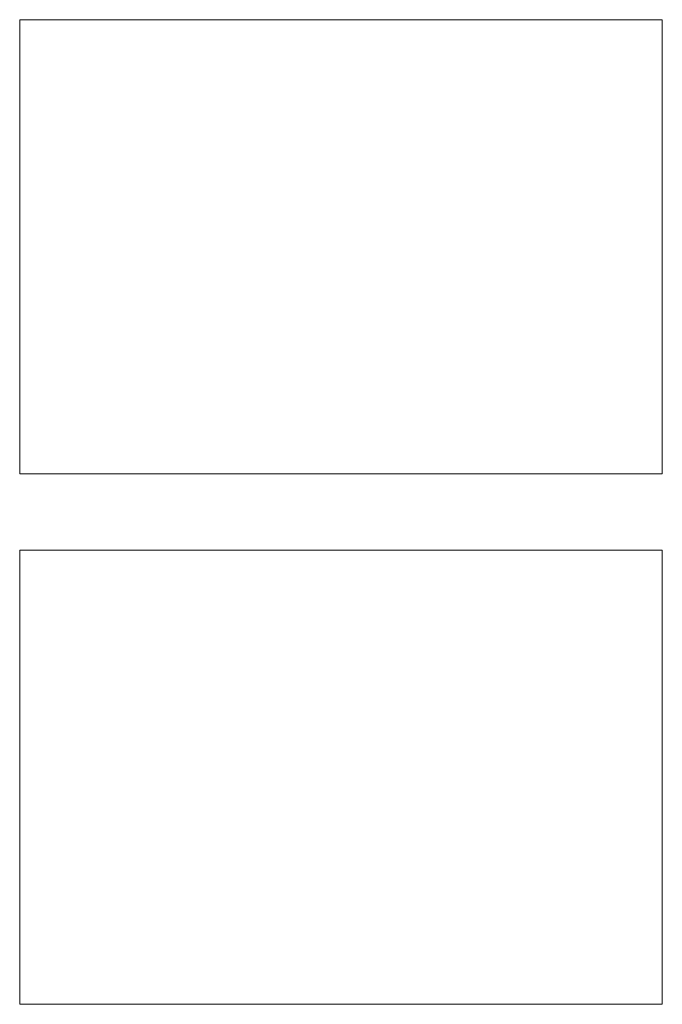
# Model space of a CAD drawing. Header units: millimetres. Extents: x 213386 to 459888, y 74252 to 208052.
# Tile 53 of 256: x 417888 to 459888, y 74252 to 138652. Entities that reach past the tile are written whole.
import ezdxf

# ---------------------------------------------------------------- set-up
doc = ezdxf.new("R2010")
doc.units = ezdxf.units.MM
doc.layers.add('vzt-tenká', color=2, linetype='Continuous', lineweight=20)

msp = doc.modelspace()

# ---------------------------------------------------------------- linework, layer by layer
at = {"layer": 'vzt-tenká'}
for p, q in [((459888.036, 138652.119), (417888.036, 138652.119)), ((417888.036, 138652.119), (417888.036, 108952.119)), ((459888.036, 108952.119), (459888.036, 138652.119)), ((459888.036, 108952.119), (417888.036, 108952.119)), ((459888.036, 103952.119), (417888.036, 103952.119)), ((417888.036, 103952.119), (417888.036, 74252.119)), ((459888.036, 74252.119), (459888.036, 103952.119)), ((459888.036, 74252.119), (417888.036, 74252.119))]:
    msp.add_line(p, q, dxfattribs=at)
at = {"layer": 'vzt-tenká', "ltscale": 5}
for p, q in [((438888.036, 108952.119), (459888.036, 108952.119)), ((438888.036, 74252.119), (459888.036, 74252.119))]:
    msp.add_line(p, q, dxfattribs=at)

doc.saveas('drawing.dxf')
